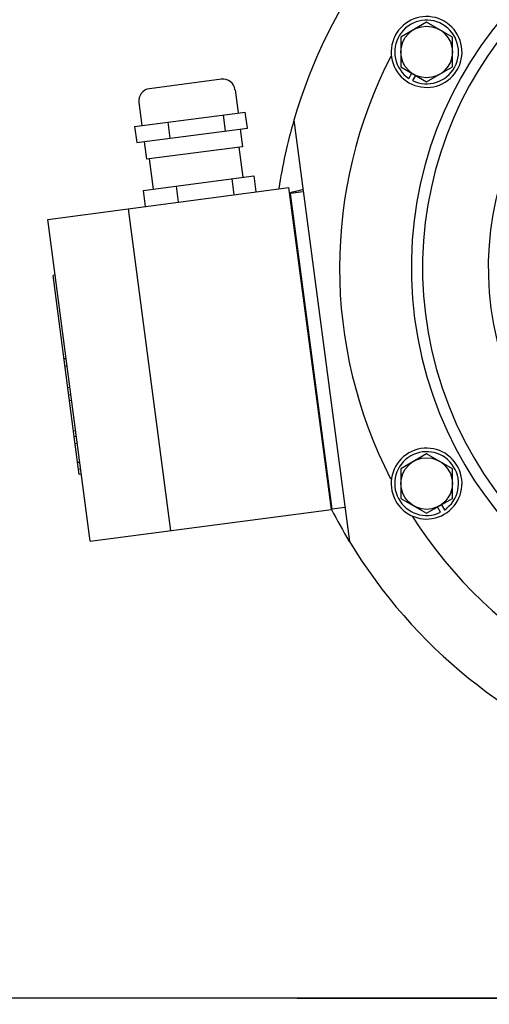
# Model space of a CAD drawing. Header units: metres. Extents: x 70279.8 to 70377.7, y 409251.8 to 409331.5.
# Tile 235 of 244: x 70326.658 to 70326.773, y 409312.799 to 409313.041. Entities that reach past the tile are written whole.
import ezdxf

# ---------------------------------------------------------------- set-up
doc = ezdxf.new("R2010")
doc.units = ezdxf.units.M
doc.linetypes.add('CENTER', pattern=[2, 1.25, -0.25, 0.25, -0.25])
doc.layers.add('02___PRT_ALL_AXES', color=7, linetype='Continuous')
doc.layers.add('DEFAULT_1', color=7, linetype='CENTER')

# ---------------------------------------------------------------- blocks, each defined once
blk = doc.blocks.new('Earthing transformet_Top view_20170604')
at = {"color": 7}
for p, q in [((-342.1, 240.51), (-348.45, 236.84)), ((-335.75, 236.84), (-342.1, 240.51)), ((-348.45, 236.84), (-348.45, 229.51)), ((-335.75, 229.51), (-335.75, 236.84)), ((-348.45, 229.51), (-342.1, 225.84)), ((-342.1, 225.84), (-335.75, 229.51)), ((-392.71, 226.45), (-410.45, 224.11)), ((-346.5, 226.66), (-345.75, 227.95)), ((-344.8, 227.4), (-345.55, 226.11)), ((-389.34, 223.87), (-388.59, 218.15)), ((-414.08, 214.79), (-386.8, 218.38)), ((-413.04, 220.75), (-412.29, 215.03)), ((-386.27, 214.42), (-386.8, 218.38)), ((-391.69, 213.7), (-392.21, 217.67)), ((-374.81, 216.36), (-361.15, 112.58)), ((-414.08, 214.79), (-413.56, 210.83)), ((-413.56, 210.83), (-386.27, 214.42)), ((-405.33, 211.91), (-405.85, 215.87)), ((-388.07, 214.18), (-387.5, 209.84)), ((-411.76, 211.06), (-411.19, 206.72)), ((-387.5, 209.84), (-411.19, 206.72)), ((-387.31, 202.3), (-388.29, 209.73)), ((-409.42, 199.39), (-410.4, 206.82)), ((-412.01, 199.05), (-384.72, 202.64)), ((-390.14, 201.93), (-389.62, 197.96)), ((-384.72, 202.64), (-384.2, 198.67)), ((-435.52, 191.92), (-376.03, 199.75)), ((-412.01, 199.05), (-411.48, 195.08)), ((-403.26, 196.16), (-403.78, 200.13)), ((-365.59, 120.43), (-376.03, 199.75)), ((-375.55, 197.59), (-375.74, 197.57)), ((-372.5, 198.75), (-375.64, 198.34)), ((-365.4, 120.51), (-375.64, 198.34)), ((-415.69, 194.53), (-405.25, 115.21)), ((-425.08, 112.6), (-435.52, 191.92)), ((-433.71, 178.18), (-434.2, 178.11)), ((-428.98, 138.4), (-434.2, 178.11)), ((-431, 157.58), (-431.49, 157.52)), ((-430.76, 155.76), (-431.25, 155.7)), ((-430.07, 150.51), (-430.56, 150.44)), ((-429.82, 148.66), (-430.32, 148.59)), ((-429.64, 147.27), (-430.14, 147.2)), ((-428.66, 139.8), (-429.15, 139.73)), ((-428.97, 138.33), (-428.98, 138.4)), ((-428.47, 138.4), (-428.97, 138.33)), ((-427.75, 129.06), (-428.97, 138.33)), ((-428.76, 136.72), (-428.26, 136.79)), ((-342.1, 134.16), (-348.45, 130.49)), ((-335.75, 130.49), (-342.1, 134.16)), ((-427.63, 132.04), (-428.13, 131.98)), ((-427.41, 130.36), (-427.91, 130.29)), ((-427.25, 129.13), (-427.75, 129.06)), ((-348.45, 130.49), (-348.45, 123.16)), ((-335.75, 123.16), (-335.75, 130.49)), ((-348.45, 123.16), (-342.1, 119.49)), ((-342.1, 119.49), (-335.75, 123.16)), ((-338.45, 121.6), (-337.71, 120.31)), ((-425.08, 112.6), (-365.59, 120.43)), ((-365.49, 121.25), (-365.69, 121.23)), ((-362.25, 120.92), (-365.4, 120.51)), ((-338.66, 119.76), (-339.4, 121.05))]:
    blk.add_line(p, q, dxfattribs=at)
for centre in [(-342.1, 233.17), (-342.1, 126.82)]:
    blk.add_circle(centre, 6.35, dxfattribs=at)
for centre, radius, start, end in [((-250, 180), 130, 211.2396, 163.7604), ((-250, 180), 95.87, 97.5, 277.5), ((-250, 180), 93.08, 22.4029, 20.4913), ((-250, 180), 76.9, 97.5, 277.5), ((-342.1, 233.17), 7.86, 244.0019, 235.9981), ((-342.1, 233.17), 8.73, 337.838, 142.1619), ((-342.1, 233.17), 8.73, 142.1619, 157.838), ((-342.1, 233.17), 8.73, 157.838, 322.1619), ((-250, 180), 113.57, 152.71, 207.2402), ((-342.1, 233.17), 8.73, 322.1619, 337.838), ((-392.32, 223.48), 3, 7.5, 97.5), ((-410.06, 221.14), 3, 97.5, 187.5), ((-377.83, 216), 17.5, 281.0495, 287.5477), ((-373.32, 192.94), 6, 101.0495, 114.9345), ((-342.1, 126.82), 8.73, 37.838, 202.1619), ((-342.1, 126.82), 7.86, 304.0019, 295.9981), ((-342.1, 126.82), 8.73, 22.1619, 37.838), ((-342.1, 126.82), 8.73, 217.838, 22.1619), ((-342.1, 126.82), 8.73, 202.1619, 217.838), ((-250, 180), 113.57, 212.5945, 267.2908)]:
    blk.add_arc(centre, radius, start, end, dxfattribs=at)
at = {"layer": '02___PRT_ALL_AXES', "color": 7}
for start, end in [(163.7575, 171.3756), (207.2671, 211.2359)]:
    blk.add_arc((-250, 180), 130, start, end, dxfattribs=at)
at = {"layer": 'DEFAULT_1', "color": 7}
blk.add_line((-1174, 0), (1048, 0), dxfattribs=at)

msp = doc.modelspace()

# ---------------------------------------------------------------- hatches: boundary and pattern name
h = msp.add_hatch()
h.set_pattern_fill('ANSI31', color=256)
h.set_pattern_definition([(45, (70274.75, 409260.7), (-0.08838835, 0.08838835), [])])
edge = h.paths.add_edge_path()
edge.add_arc((70318.75, 409311.6), 0.3, 60, 120)
edge.add_line((70318.6, 409311.85981), (70318.6, 409315.34999))
edge.add_arc((70318.75, 409315.35), 0.15, 180.0021, 360)
edge.add_line((70318.9, 409315.35), (70318.9, 409311.85981))
edge = h.paths.add_edge_path()
edge.add_arc((70318.75, 409311.6), 0.3, 330, 390)
edge.add_line((70319.00981, 409311.75), (70327.65, 409311.75))
edge.add_line((70327.65, 409311.75), (70327.65, 409311.45))
edge.add_line((70327.65, 409311.45), (70319.00981, 409311.45))
edge = h.paths.add_edge_path()
edge.add_arc((70318.75, 409311.6), 0.3, 240, 300)
edge.add_line((70318.9, 409311.34019), (70318.9, 409309.35))
edge.add_arc((70318.75, 409309.3387), 0.15042, 4.3077, 175.6923)
edge.add_line((70318.6, 409309.35), (70318.6, 409311.34019))

# ---------------------------------------------------------------- linework, layer by layer
at = {"ltscale": 5}
msp.add_line((70327.10035, 409312.8), (70326.10035, 409312.8), dxfattribs=at)

# ---------------------------------------------------------------- block references
at = {"xscale": 0.001, "yscale": 0.001, "zscale": 0.001}
msp.add_blockref('Earthing transformet_Top view_20170604', (70327.1, 409312.8), dxfattribs=at)

doc.saveas('drawing.dxf')
